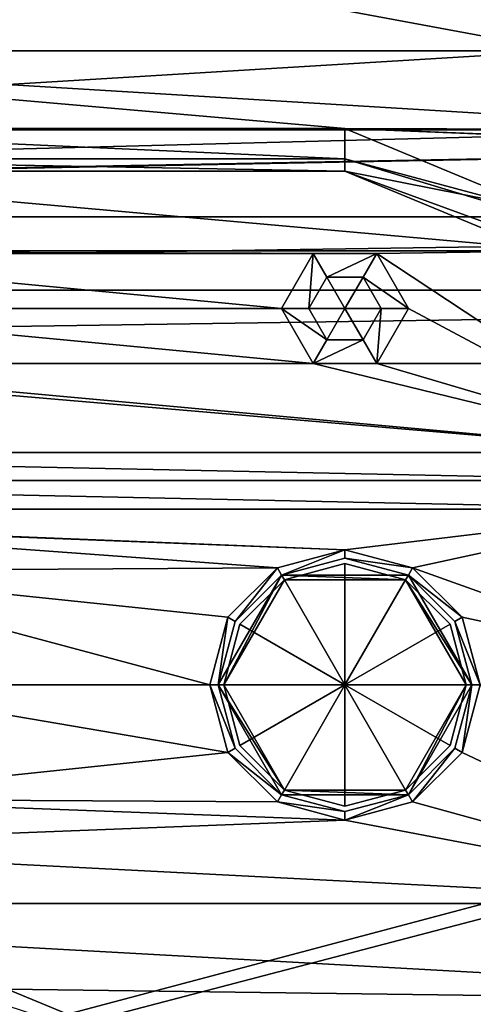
# Model space of a CAD drawing. Header units: inches. Extents: x -12.5 to 12.5, y -27.4 to 0.
# Tile 28 of 136: x 0 to 0.7, y -26 to -24.5. Entities that reach past the tile are written whole.
import ezdxf

# ---------------------------------------------------------------- set-up
doc = ezdxf.new("R2010")
doc.units = ezdxf.units.IN
doc.header["$LTSCALE"] = 52.148148
doc.header["$MEASUREMENT"] = 0
for name, color, linetype in [('1', 7, 'CONTINUOUS'), ('1115', 7, 'CONTINUOUS'), ('1183', 7, 'CONTINUOUS'), ('1184', 7, 'CONTINUOUS'), ('2', 7, 'CONTINUOUS'), ('29', 7, 'CONTINUOUS'), ('50', 7, 'CONTINUOUS'), ('86', 7, 'CONTINUOUS'), ('87', 7, 'CONTINUOUS'), ('9', 7, 'CONTINUOUS'), ('977', 7, 'CONTINUOUS'), ('978', 7, 'CONTINUOUS'), ('979', 7, 'CONTINUOUS'), ('980', 7, 'CONTINUOUS'), ('981', 7, 'CONTINUOUS'), ('982', 7, 'CONTINUOUS'), ('989', 7, 'CONTINUOUS'), ('990', 7, 'CONTINUOUS'), ('991', 7, 'CONTINUOUS'), ('992', 7, 'CONTINUOUS'), ('993', 7, 'CONTINUOUS'), ('994', 7, 'CONTINUOUS'), ('995', 7, 'CONTINUOUS'), ('996', 7, 'CONTINUOUS'), ('997', 7, 'CONTINUOUS')]:
    doc.layers.add(name, color=color, linetype=linetype)

msp = doc.modelspace()

# ---------------------------------------------------------------- linework, layer by layer
at = {"layer": '1', "linetype": 'Continuous'}
for points in [[(-0.7045, -24.259), (-0.8217, -24.5418), (0.7045, -24.259), (-0.7045, -24.259)], [(0.7045, -24.259), (-0.8217, -24.5418), (0.8217, -24.5418), (0.7045, -24.259)], [(-0.8217, -24.5418), (-1.1045, -24.659), (0.8217, -24.5418), (-0.8217, -24.5418)], [(-1.1045, -24.659), (1.1045, -24.659), (0.8217, -24.5418), (-1.1045, -24.659)], [(-3.8415, -24.7877), (-3.7165, -24.7877), (2.9795, -24.659), (-3.8415, -24.7877)], [(-1.1045, -24.659), (-3.8415, -24.7877), (1.1045, -24.659), (-1.1045, -24.659)], [(1.1045, -24.659), (-3.8415, -24.7877), (2.9795, -24.659), (1.1045, -24.659)], [(-3.7165, -24.7877), (3.7165, -24.7877), (2.9795, -24.659), (-3.7165, -24.7877)], [(-3.654, -24.896), (3.7165, -24.7877), (-3.7165, -24.7877), (-3.654, -24.896)], [(3.654, -24.896), (3.7165, -24.7877), (-3.654, -24.896), (3.654, -24.896)], [(3.7165, -25.0043), (3.654, -24.896), (-3.7165, -25.0043), (3.7165, -25.0043)], [(-3.7165, -25.0043), (3.654, -24.896), (-3.654, -24.896), (-3.7165, -25.0043)], [(3.8415, -25.0043), (3.7165, -25.0043), (-4.9442, -27.303), (3.8415, -25.0043)], [(3.7165, -25.0043), (-3.7165, -25.0043), (-4.9442, -27.303), (3.7165, -25.0043)], [(3.8415, -25.0043), (-4.9442, -27.303), (4.9442, -27.303), (3.8415, -25.0043)]]:
    msp.add_3dface(points, dxfattribs=at)
at = {"layer": '1115', "linetype": 'Continuous'}
msp.add_3dface([(0, -25.93, -3.3), (0.2828, -26.0472, -3.3), (0, -25.955, -3.2712), (0, -25.93, -3.3)], dxfattribs=at)
at = {"layer": '1183', "linetype": 'Continuous'}
for points in [[(0.5, -24.657, -0.375), (0.8981, -24.8219, -0.375), (0.5, -24.7015, -0.3935), (0.5, -24.657, -0.375)], [(0.5, -24.7015, -0.3935), (0.8981, -24.8219, -0.375), (0.7592, -24.771, -0.3935), (0.5, -24.7015, -0.3935)], [(0.5, -24.72, -0.438), (0.5, -24.7015, -0.3935), (0.7592, -24.771, -0.3935), (0.5, -24.72, -0.438)], [(0.8536, -24.8664, -0.438), (0.5, -24.72, -0.438), (0.7592, -24.771, -0.3935), (0.8536, -24.8664, -0.438)]]:
    msp.add_3dface(points, dxfattribs=at)
at = {"layer": '1184', "linetype": 'Continuous'}
for points in [[(-0.5, -24.657, -0.375), (0.5, -24.657, -0.375), (0.5, -24.7015, -0.3935), (-0.5, -24.657, -0.375)], [(-0.5, -24.7015, -0.3935), (-0.5, -24.657, -0.375), (0.5, -24.7015, -0.3935), (-0.5, -24.7015, -0.3935)], [(0.5, -24.72, -0.438), (-0.5, -24.72, -0.438), (-0.5, -24.7015, -0.3935), (0.5, -24.72, -0.438)], [(0.5, -24.72, -0.438), (-0.5, -24.7015, -0.3935), (0.5, -24.7015, -0.3935), (0.5, -24.72, -0.438)]]:
    msp.add_3dface(points, dxfattribs=at)
at = {"layer": '2', "linetype": 'Continuous'}
for points in [[(-0.9929, -25.136, -3.3), (0.9982, -25.1778, -3.3), (-0.9982, -25.1778, -3.3), (-0.9929, -25.136, -3.3)], [(0.9929, -25.136, -3.3), (0.9982, -25.1778, -3.3), (-0.9929, -25.136, -3.3), (0.9929, -25.136, -3.3)], [(-0.9982, -25.1778, -3.3), (1, -25.22, -3.3), (-1, -25.22, -3.3), (-0.9982, -25.1778, -3.3)], [(0.9982, -25.1778, -3.3), (1, -25.22, -3.3), (-0.9982, -25.1778, -3.3), (0.9982, -25.1778, -3.3)], [(-1, -25.22, -3.3), (1, -25.22, -3.3), (0.5, -25.28, -3.3), (-1, -25.22, -3.3)], [(-1, -25.22, -3.3), (0.5, -25.28, -3.3), (-0.5, -25.241, -3.3), (-1, -25.22, -3.3)], [(0.5, -25.28, -3.3), (1, -25.22, -3.3), (0.6, -25.3068, -3.3), (0.5, -25.28, -3.3)], [(1, -25.22, -3.3), (1, -25.45, -3.3), (0.6, -25.3068, -3.3), (1, -25.22, -3.3)], [(0.5, -25.28, -3.3), (0.4, -25.3068, -3.3), (-0.5, -25.241, -3.3), (0.5, -25.28, -3.3)], [(-0.5, -25.241, -3.3), (0.4, -25.3068, -3.3), (-0.331, -25.311, -3.3), (-0.5, -25.241, -3.3)], [(0.4, -25.3068, -3.3), (0.3268, -25.38, -3.3), (-0.331, -25.311, -3.3), (0.4, -25.3068, -3.3)], [(0.3268, -25.38, -3.3), (0.3, -25.48, -3.3), (-0.331, -25.311, -3.3), (0.3268, -25.38, -3.3)], [(0.3, -25.48, -3.3), (-0.261, -25.48, -3.3), (-0.331, -25.311, -3.3), (0.3, -25.48, -3.3)], [(0.6, -25.3068, -3.3), (1, -25.45, -3.3), (0.6732, -25.38, -3.3), (0.6, -25.3068, -3.3)], [(1, -25.45, -3.3), (0.7, -25.48, -3.3), (0.6732, -25.38, -3.3), (1, -25.45, -3.3)], [(-0.261, -25.48, -3.3), (0.3268, -25.58, -3.3), (-0.331, -25.649, -3.3), (-0.261, -25.48, -3.3)], [(0.3, -25.48, -3.3), (0.3268, -25.58, -3.3), (-0.261, -25.48, -3.3), (0.3, -25.48, -3.3)], [(0.7, -25.48, -3.3), (1.1464, -25.8036, -3.3), (0.6732, -25.58, -3.3), (0.7, -25.48, -3.3)], [(0.3268, -25.58, -3.3), (0.4, -25.6532, -3.3), (-0.331, -25.649, -3.3), (0.3268, -25.58, -3.3)], [(0.6732, -25.58, -3.3), (1.1464, -25.8036, -3.3), (0.6, -25.6532, -3.3), (0.6732, -25.58, -3.3)], [(-0.331, -25.649, -3.3), (0.5, -25.68, -3.3), (-0.5, -25.719, -3.3), (-0.331, -25.649, -3.3)], [(0.4, -25.6532, -3.3), (0.5, -25.68, -3.3), (-0.331, -25.649, -3.3), (0.4, -25.6532, -3.3)], [(0.6, -25.6532, -3.3), (1.1464, -25.8036, -3.3), (0.5, -25.68, -3.3), (0.6, -25.6532, -3.3)], [(0.5, -25.68, -3.3), (1.1464, -25.8036, -3.3), (-0.5, -25.719, -3.3), (0.5, -25.68, -3.3)], [(1.1464, -25.8036, -3.3), (-1.1464, -25.8036, -3.3), (-0.5, -25.719, -3.3), (1.1464, -25.8036, -3.3)], [(1.5, -25.95, -3.3), (0, -25.93, -3.3), (-1.1464, -25.8036, -3.3), (1.5, -25.95, -3.3)], [(1.1464, -25.8036, -3.3), (1.5, -25.95, -3.3), (-1.1464, -25.8036, -3.3), (1.1464, -25.8036, -3.3)], [(0.2828, -26.0472, -3.3), (0, -25.93, -3.3), (1.5, -25.95, -3.3), (0.2828, -26.0472, -3.3)], [(0.2828, -26.0472, -3.3), (1.5, -25.95, -3.3), (4.2125, -26.1784, -3.3), (0.2828, -26.0472, -3.3)]]:
    msp.add_3dface(points, dxfattribs=at)
at = {"layer": '29', "linetype": 'Continuous'}
for points in [[(0.5, -24.72, -0.438), (0.5, -24.72, -3.125), (-0.5, -24.72, -0.438), (0.5, -24.72, -0.438)], [(-0.5, -24.72, -0.438), (0.5, -24.72, -3.125), (-0.5, -24.72, -3.125), (-0.5, -24.72, -0.438)]]:
    msp.add_3dface(points, dxfattribs=at)
at = {"layer": '50', "linetype": 'Continuous'}
for points in [[(0.5, -24.72, -3.125), (0.5, -24.72, -0.438), (0.8536, -24.8664, -0.438), (0.5, -24.72, -3.125)], [(0.8225, -24.8379, -3.125), (0.5, -24.72, -3.125), (0.8536, -24.8664, -0.438), (0.8225, -24.8379, -3.125)]]:
    msp.add_3dface(points, dxfattribs=at)
at = {"layer": '86', "color": 253, "linetype": 'Continuous', "true_color": 0xa6b3ad}
for points in [[(-0.5, -24.72, -3.125), (0.8225, -24.8379, -3.125), (-0.8225, -24.8379, -3.125), (-0.5, -24.72, -3.125)], [(0.5, -24.72, -3.125), (0.8225, -24.8379, -3.125), (-0.5, -24.72, -3.125), (0.5, -24.72, -3.125)], [(-0.8225, -24.8379, -3.125), (0.8225, -24.8379, -3.125), (0.547, -24.8416, -3.125), (-0.8225, -24.8379, -3.125)], [(-0.453, -24.8416, -3.125), (-0.8225, -24.8379, -3.125), (0.453, -24.8416, -3.125), (-0.453, -24.8416, -3.125)], [(0.453, -24.8416, -3.125), (-0.8225, -24.8379, -3.125), (0.547, -24.8416, -3.125), (0.453, -24.8416, -3.125)], [(-0.406, -24.923, -3.125), (-0.453, -24.8416, -3.125), (0.406, -24.923, -3.125), (-0.406, -24.923, -3.125)], [(0.406, -24.923, -3.125), (-0.453, -24.8416, -3.125), (0.453, -24.8416, -3.125), (0.406, -24.923, -3.125)], [(0.8225, -24.8379, -3.125), (0.9929, -25.136, -3.125), (0.547, -24.8416, -3.125), (0.8225, -24.8379, -3.125)], [(0.547, -24.8416, -3.125), (0.9929, -25.136, -3.125), (0.594, -24.923, -3.125), (0.547, -24.8416, -3.125)], [(-0.453, -25.0044, -3.125), (-0.406, -24.923, -3.125), (0.453, -25.0044, -3.125), (-0.453, -25.0044, -3.125)], [(-0.406, -24.923, -3.125), (0.406, -24.923, -3.125), (0.453, -25.0044, -3.125), (-0.406, -24.923, -3.125)], [(0.594, -24.923, -3.125), (0.9929, -25.136, -3.125), (0.547, -25.0044, -3.125), (0.594, -24.923, -3.125)], [(0.9929, -25.136, -3.125), (-0.9929, -25.136, -3.125), (-0.547, -25.0044, -3.125), (0.9929, -25.136, -3.125)], [(-0.453, -25.0044, -3.125), (0.9929, -25.136, -3.125), (-0.547, -25.0044, -3.125), (-0.453, -25.0044, -3.125)], [(0.9929, -25.136, -3.125), (-0.453, -25.0044, -3.125), (0.453, -25.0044, -3.125), (0.9929, -25.136, -3.125)], [(0.547, -25.0044, -3.125), (0.9929, -25.136, -3.125), (0.453, -25.0044, -3.125), (0.547, -25.0044, -3.125)]]:
    msp.add_3dface(points, dxfattribs=at)
at = {"layer": '87', "linetype": 'Continuous'}
for points in [[(0.9929, -25.136, -3.3), (-0.9929, -25.136, -3.3), (0.9929, -25.136, -3.125), (0.9929, -25.136, -3.3)], [(0.9929, -25.136, -3.125), (-0.9929, -25.136, -3.3), (-0.9929, -25.136, -3.125), (0.9929, -25.136, -3.125)]]:
    msp.add_3dface(points, dxfattribs=at)
at = {"layer": '9', "linetype": 'Continuous'}
for points in [[(-0.8217, -24.5418, -0.375), (-0.7045, -24.259, -0.375), (0.8217, -24.5418, -0.375), (-0.8217, -24.5418, -0.375)], [(0.8217, -24.5418, -0.375), (-0.7045, -24.259, -0.375), (0.7045, -24.259, -0.375), (0.8217, -24.5418, -0.375)], [(0.5, -24.657, -0.375), (-0.5, -24.657, -0.375), (-0.8217, -24.5418, -0.375), (0.5, -24.657, -0.375)], [(0.5, -24.657, -0.375), (-0.8217, -24.5418, -0.375), (1.1045, -24.659, -0.375), (0.5, -24.657, -0.375)], [(1.1045, -24.659, -0.375), (-0.8217, -24.5418, -0.375), (0.8217, -24.5418, -0.375), (1.1045, -24.659, -0.375)], [(3.8415, -24.7877, -0.375), (3.7165, -24.7877, -0.375), (0.5, -24.657, -0.375), (3.8415, -24.7877, -0.375)], [(0.5, -24.657, -0.375), (3.7165, -24.7877, -0.375), (0.8981, -24.8219, -0.375), (0.5, -24.657, -0.375)], [(3.8415, -24.7877, -0.375), (0.5, -24.657, -0.375), (1.1045, -24.659, -0.375), (3.8415, -24.7877, -0.375)]]:
    msp.add_3dface(points, dxfattribs=at)
at = {"layer": '977', "linetype": 'Continuous'}
for points in [[(0.4465, -24.923, -2.711), (0.5, -24.923, -2.6789), (0.4733, -24.9693, -2.711), (0.4465, -24.923, -2.711)], [(0.4733, -24.9693, -2.711), (0.5, -24.923, -2.6789), (0.5268, -24.9693, -2.711), (0.4733, -24.9693, -2.711)], [(0.5268, -24.9693, -2.711), (0.5, -24.923, -2.6789), (0.5535, -24.923, -2.711), (0.5268, -24.9693, -2.711)]]:
    msp.add_3dface(points, dxfattribs=at)
at = {"layer": '978', "linetype": 'Continuous'}
for points in [[(0.4465, -24.923, -2.711), (0.4733, -24.9693, -2.711), (0.4465, -24.923, -3.0784), (0.4465, -24.923, -2.711)], [(0.4465, -24.923, -3.0784), (0.4733, -24.9693, -2.711), (0.4733, -24.9693, -3.0784), (0.4465, -24.923, -3.0784)], [(0.5268, -24.9693, -2.711), (0.5535, -24.923, -2.711), (0.5268, -24.9693, -3.0784), (0.5268, -24.9693, -2.711)], [(0.5268, -24.9693, -3.0784), (0.5535, -24.923, -2.711), (0.5535, -24.923, -3.0784), (0.5268, -24.9693, -3.0784)], [(0.4733, -24.9693, -2.711), (0.5268, -24.9693, -2.711), (0.4733, -24.9693, -3.0784), (0.4733, -24.9693, -2.711)], [(0.4733, -24.9693, -3.0784), (0.5268, -24.9693, -2.711), (0.5268, -24.9693, -3.0784), (0.4733, -24.9693, -3.0784)]]:
    msp.add_3dface(points, dxfattribs=at)
at = {"layer": '979', "linetype": 'Continuous'}
for points in [[(0.453, -25.0044, -3.125), (0.406, -24.923, -3.125), (0.4733, -24.9693, -3.0784), (0.453, -25.0044, -3.125)], [(0.406, -24.923, -3.125), (0.4465, -24.923, -3.0784), (0.4733, -24.9693, -3.0784), (0.406, -24.923, -3.125)], [(0.547, -25.0044, -3.125), (0.5268, -24.9693, -3.0784), (0.5535, -24.923, -3.0784), (0.547, -25.0044, -3.125)], [(0.594, -24.923, -3.125), (0.547, -25.0044, -3.125), (0.5535, -24.923, -3.0784), (0.594, -24.923, -3.125)], [(0.547, -25.0044, -3.125), (0.453, -25.0044, -3.125), (0.5268, -24.9693, -3.0784), (0.547, -25.0044, -3.125)], [(0.453, -25.0044, -3.125), (0.4733, -24.9693, -3.0784), (0.5268, -24.9693, -3.0784), (0.453, -25.0044, -3.125)]]:
    msp.add_3dface(points, dxfattribs=at)
at = {"layer": '980', "linetype": 'Continuous'}
for points in [[(0.5, -24.923, -2.6789), (0.4465, -24.923, -2.711), (0.4733, -24.8767, -2.711), (0.5, -24.923, -2.6789)], [(0.5268, -24.8767, -2.711), (0.5, -24.923, -2.6789), (0.4733, -24.8767, -2.711), (0.5268, -24.8767, -2.711)], [(0.5535, -24.923, -2.711), (0.5, -24.923, -2.6789), (0.5268, -24.8767, -2.711), (0.5535, -24.923, -2.711)]]:
    msp.add_3dface(points, dxfattribs=at)
at = {"layer": '981', "linetype": 'Continuous'}
for points in [[(0.4465, -24.923, -2.711), (0.4465, -24.923, -3.0784), (0.4733, -24.8767, -3.0784), (0.4465, -24.923, -2.711)], [(0.4733, -24.8767, -2.711), (0.4465, -24.923, -2.711), (0.4733, -24.8767, -3.0784), (0.4733, -24.8767, -2.711)], [(0.5268, -24.8767, -2.711), (0.4733, -24.8767, -2.711), (0.5268, -24.8767, -3.0784), (0.5268, -24.8767, -2.711)], [(0.5268, -24.8767, -3.0784), (0.4733, -24.8767, -2.711), (0.4733, -24.8767, -3.0784), (0.5268, -24.8767, -3.0784)], [(0.5535, -24.923, -3.0784), (0.5535, -24.923, -2.711), (0.5268, -24.8767, -2.711), (0.5535, -24.923, -3.0784)], [(0.5535, -24.923, -3.0784), (0.5268, -24.8767, -2.711), (0.5268, -24.8767, -3.0784), (0.5535, -24.923, -3.0784)]]:
    msp.add_3dface(points, dxfattribs=at)
at = {"layer": '982', "linetype": 'Continuous'}
for points in [[(0.406, -24.923, -3.125), (0.453, -24.8416, -3.125), (0.4465, -24.923, -3.0784), (0.406, -24.923, -3.125)], [(0.4465, -24.923, -3.0784), (0.453, -24.8416, -3.125), (0.4733, -24.8767, -3.0784), (0.4465, -24.923, -3.0784)], [(0.453, -24.8416, -3.125), (0.547, -24.8416, -3.125), (0.4733, -24.8767, -3.0784), (0.453, -24.8416, -3.125)], [(0.547, -24.8416, -3.125), (0.5268, -24.8767, -3.0784), (0.4733, -24.8767, -3.0784), (0.547, -24.8416, -3.125)], [(0.547, -24.8416, -3.125), (0.594, -24.923, -3.125), (0.5268, -24.8767, -3.0784), (0.547, -24.8416, -3.125)], [(0.594, -24.923, -3.125), (0.5535, -24.923, -3.0784), (0.5268, -24.8767, -3.0784), (0.594, -24.923, -3.125)]]:
    msp.add_3dface(points, dxfattribs=at)
at = {"layer": '989', "linetype": 'Continuous'}
for points in [[(0.3205, -25.48, -2.5), (0.5, -25.48, -2.3921), (0.3445, -25.5697, -2.5), (0.3205, -25.48, -2.5)], [(0.3445, -25.5697, -2.5), (0.5, -25.48, -2.3921), (0.4103, -25.6355, -2.5), (0.3445, -25.5697, -2.5)], [(0.4103, -25.6355, -2.5), (0.5, -25.48, -2.3921), (0.5, -25.6595, -2.5), (0.4103, -25.6355, -2.5)], [(0.5, -25.6595, -2.5), (0.5, -25.48, -2.3921), (0.5897, -25.6355, -2.5), (0.5, -25.6595, -2.5)], [(0.5897, -25.6355, -2.5), (0.5, -25.48, -2.3921), (0.6555, -25.5697, -2.5), (0.5897, -25.6355, -2.5)], [(0.6555, -25.5697, -2.5), (0.5, -25.48, -2.3921), (0.6795, -25.48, -2.5), (0.6555, -25.5697, -2.5)]]:
    msp.add_3dface(points, dxfattribs=at)
at = {"layer": '990', "linetype": 'Continuous'}
for points in [[(0.3205, -25.48, -2.5), (0.3445, -25.5697, -2.5), (0.3205, -25.48, -2.7), (0.3205, -25.48, -2.5)], [(0.3445, -25.5697, -2.5), (0.4103, -25.6355, -2.5), (0.3205, -25.48, -2.7), (0.3445, -25.5697, -2.5)], [(0.3205, -25.48, -2.7), (0.4103, -25.6355, -2.5), (0.4103, -25.6355, -2.7), (0.3205, -25.48, -2.7)], [(0.6555, -25.5697, -2.5), (0.6795, -25.48, -2.5), (0.5897, -25.6355, -2.7), (0.6555, -25.5697, -2.5)], [(0.5897, -25.6355, -2.7), (0.6795, -25.48, -2.5), (0.6795, -25.48, -2.7), (0.5897, -25.6355, -2.7)], [(0.5897, -25.6355, -2.5), (0.6555, -25.5697, -2.5), (0.5897, -25.6355, -2.7), (0.5897, -25.6355, -2.5)], [(0.4103, -25.6355, -2.5), (0.5, -25.6595, -2.5), (0.4103, -25.6355, -2.7), (0.4103, -25.6355, -2.5)], [(0.5, -25.6595, -2.5), (0.5897, -25.6355, -2.5), (0.4103, -25.6355, -2.7), (0.5, -25.6595, -2.5)], [(0.4103, -25.6355, -2.7), (0.5897, -25.6355, -2.5), (0.5897, -25.6355, -2.7), (0.4103, -25.6355, -2.7)]]:
    msp.add_3dface(points, dxfattribs=at)
at = {"layer": '991', "linetype": 'Continuous'}
for points in [[(0.4062, -25.3176, -2.7), (0.3205, -25.48, -2.7), (0.3125, -25.48, -2.7), (0.4062, -25.3176, -2.7)], [(0.3205, -25.48, -2.7), (0.4062, -25.3176, -2.7), (0.4103, -25.3245, -2.7), (0.3205, -25.48, -2.7)], [(0.4062, -25.3176, -2.7), (0.5938, -25.3176, -2.7), (0.5897, -25.3245, -2.7), (0.4062, -25.3176, -2.7)], [(0.4103, -25.3245, -2.7), (0.4062, -25.3176, -2.7), (0.5897, -25.3245, -2.7), (0.4103, -25.3245, -2.7)], [(0.5938, -25.3176, -2.7), (0.6875, -25.48, -2.7), (0.5897, -25.3245, -2.7), (0.5938, -25.3176, -2.7)], [(0.6875, -25.48, -2.7), (0.6795, -25.48, -2.7), (0.5897, -25.3245, -2.7), (0.6875, -25.48, -2.7)], [(0.3205, -25.48, -2.7), (0.4103, -25.6355, -2.7), (0.3125, -25.48, -2.7), (0.3205, -25.48, -2.7)], [(0.3125, -25.48, -2.7), (0.4103, -25.6355, -2.7), (0.4062, -25.6424, -2.7), (0.3125, -25.48, -2.7)], [(0.5897, -25.6355, -2.7), (0.6795, -25.48, -2.7), (0.5938, -25.6424, -2.7), (0.5897, -25.6355, -2.7)], [(0.6795, -25.48, -2.7), (0.6875, -25.48, -2.7), (0.5938, -25.6424, -2.7), (0.6795, -25.48, -2.7)], [(0.4062, -25.6424, -2.7), (0.4103, -25.6355, -2.7), (0.5938, -25.6424, -2.7), (0.4062, -25.6424, -2.7)], [(0.4103, -25.6355, -2.7), (0.5897, -25.6355, -2.7), (0.5938, -25.6424, -2.7), (0.4103, -25.6355, -2.7)]]:
    msp.add_3dface(points, dxfattribs=at)
at = {"layer": '992', "linetype": 'Continuous'}
for points in [[(0.3125, -25.48, -2.7), (0.4062, -25.6424, -2.7), (0.3125, -25.48, -3.2856), (0.3125, -25.48, -2.7)], [(0.3125, -25.48, -3.2856), (0.4062, -25.6424, -2.7), (0.3376, -25.5738, -3.2856), (0.3125, -25.48, -3.2856)], [(0.5938, -25.6424, -2.7), (0.6875, -25.48, -2.7), (0.5938, -25.6424, -3.2856), (0.5938, -25.6424, -2.7)], [(0.5938, -25.6424, -3.2856), (0.6875, -25.48, -2.7), (0.6624, -25.5738, -3.2856), (0.5938, -25.6424, -3.2856)], [(0.6624, -25.5738, -3.2856), (0.6875, -25.48, -2.7), (0.6875, -25.48, -3.2856), (0.6624, -25.5738, -3.2856)], [(0.3376, -25.5738, -3.2856), (0.4062, -25.6424, -2.7), (0.4062, -25.6424, -3.2856), (0.3376, -25.5738, -3.2856)], [(0.4062, -25.6424, -2.7), (0.5938, -25.6424, -2.7), (0.4062, -25.6424, -3.2856), (0.4062, -25.6424, -2.7)], [(0.4062, -25.6424, -3.2856), (0.5938, -25.6424, -2.7), (0.5, -25.6675, -3.2856), (0.4062, -25.6424, -3.2856)], [(0.5, -25.6675, -3.2856), (0.5938, -25.6424, -2.7), (0.5938, -25.6424, -3.2856), (0.5, -25.6675, -3.2856)]]:
    msp.add_3dface(points, dxfattribs=at)
at = {"layer": '993', "linetype": 'Continuous'}
for points in [[(0.3268, -25.58, -3.3), (0.3, -25.48, -3.3), (0.3376, -25.5738, -3.2856), (0.3268, -25.58, -3.3)], [(0.3, -25.48, -3.3), (0.3125, -25.48, -3.2856), (0.3376, -25.5738, -3.2856), (0.3, -25.48, -3.3)], [(0.6732, -25.58, -3.3), (0.6624, -25.5738, -3.2856), (0.6875, -25.48, -3.2856), (0.6732, -25.58, -3.3)], [(0.7, -25.48, -3.3), (0.6732, -25.58, -3.3), (0.6875, -25.48, -3.2856), (0.7, -25.48, -3.3)], [(0.3268, -25.58, -3.3), (0.3376, -25.5738, -3.2856), (0.4062, -25.6424, -3.2856), (0.3268, -25.58, -3.3)], [(0.6, -25.6532, -3.3), (0.5938, -25.6424, -3.2856), (0.6624, -25.5738, -3.2856), (0.6, -25.6532, -3.3)], [(0.6732, -25.58, -3.3), (0.6, -25.6532, -3.3), (0.6624, -25.5738, -3.2856), (0.6732, -25.58, -3.3)], [(0.4, -25.6532, -3.3), (0.3268, -25.58, -3.3), (0.4062, -25.6424, -3.2856), (0.4, -25.6532, -3.3)], [(0.4, -25.6532, -3.3), (0.4062, -25.6424, -3.2856), (0.5, -25.6675, -3.2856), (0.4, -25.6532, -3.3)], [(0.6, -25.6532, -3.3), (0.5, -25.68, -3.3), (0.5938, -25.6424, -3.2856), (0.6, -25.6532, -3.3)], [(0.5, -25.68, -3.3), (0.5, -25.6675, -3.2856), (0.5938, -25.6424, -3.2856), (0.5, -25.68, -3.3)], [(0.5, -25.68, -3.3), (0.4, -25.6532, -3.3), (0.5, -25.6675, -3.2856), (0.5, -25.68, -3.3)]]:
    msp.add_3dface(points, dxfattribs=at)
at = {"layer": '994', "linetype": 'Continuous'}
for points in [[(0.5, -25.3005, -2.5), (0.5, -25.48, -2.3921), (0.4103, -25.3245, -2.5), (0.5, -25.3005, -2.5)], [(0.5897, -25.3245, -2.5), (0.5, -25.48, -2.3921), (0.5, -25.3005, -2.5), (0.5897, -25.3245, -2.5)], [(0.4103, -25.3245, -2.5), (0.5, -25.48, -2.3921), (0.3445, -25.3903, -2.5), (0.4103, -25.3245, -2.5)], [(0.6555, -25.3903, -2.5), (0.5, -25.48, -2.3921), (0.5897, -25.3245, -2.5), (0.6555, -25.3903, -2.5)], [(0.5, -25.48, -2.3921), (0.3205, -25.48, -2.5), (0.3445, -25.3903, -2.5), (0.5, -25.48, -2.3921)], [(0.6795, -25.48, -2.5), (0.5, -25.48, -2.3921), (0.6555, -25.3903, -2.5), (0.6795, -25.48, -2.5)]]:
    msp.add_3dface(points, dxfattribs=at)
at = {"layer": '995', "linetype": 'Continuous'}
for points in [[(0.5897, -25.3245, -2.7), (0.5, -25.3005, -2.5), (0.4103, -25.3245, -2.5), (0.5897, -25.3245, -2.7)], [(0.5897, -25.3245, -2.7), (0.5897, -25.3245, -2.5), (0.5, -25.3005, -2.5), (0.5897, -25.3245, -2.7)], [(0.3205, -25.48, -2.5), (0.3205, -25.48, -2.7), (0.4103, -25.3245, -2.7), (0.3205, -25.48, -2.5)], [(0.3205, -25.48, -2.5), (0.4103, -25.3245, -2.7), (0.3445, -25.3903, -2.5), (0.3205, -25.48, -2.5)], [(0.4103, -25.3245, -2.7), (0.4103, -25.3245, -2.5), (0.3445, -25.3903, -2.5), (0.4103, -25.3245, -2.7)], [(0.4103, -25.3245, -2.7), (0.5897, -25.3245, -2.7), (0.4103, -25.3245, -2.5), (0.4103, -25.3245, -2.7)], [(0.5897, -25.3245, -2.7), (0.6795, -25.48, -2.7), (0.5897, -25.3245, -2.5), (0.5897, -25.3245, -2.7)], [(0.6795, -25.48, -2.7), (0.6555, -25.3903, -2.5), (0.5897, -25.3245, -2.5), (0.6795, -25.48, -2.7)], [(0.6795, -25.48, -2.7), (0.6795, -25.48, -2.5), (0.6555, -25.3903, -2.5), (0.6795, -25.48, -2.7)]]:
    msp.add_3dface(points, dxfattribs=at)
at = {"layer": '996', "linetype": 'Continuous'}
for points in [[(0.5938, -25.3176, -3.2856), (0.4062, -25.3176, -2.7), (0.5, -25.2925, -3.2856), (0.5938, -25.3176, -3.2856)], [(0.5, -25.2925, -3.2856), (0.4062, -25.3176, -2.7), (0.4062, -25.3176, -3.2856), (0.5, -25.2925, -3.2856)], [(0.4062, -25.3176, -2.7), (0.3125, -25.48, -2.7), (0.4062, -25.3176, -3.2856), (0.4062, -25.3176, -2.7)], [(0.4062, -25.3176, -3.2856), (0.3125, -25.48, -2.7), (0.3376, -25.3863, -3.2856), (0.4062, -25.3176, -3.2856)], [(0.5938, -25.3176, -2.7), (0.4062, -25.3176, -2.7), (0.5938, -25.3176, -3.2856), (0.5938, -25.3176, -2.7)], [(0.6875, -25.48, -2.7), (0.5938, -25.3176, -2.7), (0.6875, -25.48, -3.2856), (0.6875, -25.48, -2.7)], [(0.6875, -25.48, -3.2856), (0.5938, -25.3176, -2.7), (0.6624, -25.3863, -3.2856), (0.6875, -25.48, -3.2856)], [(0.6624, -25.3863, -3.2856), (0.5938, -25.3176, -2.7), (0.5938, -25.3176, -3.2856), (0.6624, -25.3863, -3.2856)], [(0.3125, -25.48, -2.7), (0.3125, -25.48, -3.2856), (0.3376, -25.3863, -3.2856), (0.3125, -25.48, -2.7)]]:
    msp.add_3dface(points, dxfattribs=at)
at = {"layer": '997', "linetype": 'Continuous'}
for points in [[(0.4, -25.3068, -3.3), (0.5, -25.28, -3.3), (0.4062, -25.3176, -3.2856), (0.4, -25.3068, -3.3)], [(0.5, -25.28, -3.3), (0.5, -25.2925, -3.2856), (0.4062, -25.3176, -3.2856), (0.5, -25.28, -3.3)], [(0.5, -25.28, -3.3), (0.6, -25.3068, -3.3), (0.5, -25.2925, -3.2856), (0.5, -25.28, -3.3)], [(0.6, -25.3068, -3.3), (0.5938, -25.3176, -3.2856), (0.5, -25.2925, -3.2856), (0.6, -25.3068, -3.3)], [(0.3268, -25.38, -3.3), (0.4, -25.3068, -3.3), (0.3376, -25.3863, -3.2856), (0.3268, -25.38, -3.3)], [(0.4, -25.3068, -3.3), (0.4062, -25.3176, -3.2856), (0.3376, -25.3863, -3.2856), (0.4, -25.3068, -3.3)], [(0.6, -25.3068, -3.3), (0.6732, -25.38, -3.3), (0.5938, -25.3176, -3.2856), (0.6, -25.3068, -3.3)], [(0.6732, -25.38, -3.3), (0.6624, -25.3863, -3.2856), (0.5938, -25.3176, -3.2856), (0.6732, -25.38, -3.3)], [(0.3, -25.48, -3.3), (0.3268, -25.38, -3.3), (0.3125, -25.48, -3.2856), (0.3, -25.48, -3.3)], [(0.3125, -25.48, -3.2856), (0.3268, -25.38, -3.3), (0.3376, -25.3863, -3.2856), (0.3125, -25.48, -3.2856)], [(0.6732, -25.38, -3.3), (0.7, -25.48, -3.3), (0.6624, -25.3863, -3.2856), (0.6732, -25.38, -3.3)], [(0.7, -25.48, -3.3), (0.6875, -25.48, -3.2856), (0.6624, -25.3863, -3.2856), (0.7, -25.48, -3.3)]]:
    msp.add_3dface(points, dxfattribs=at)

doc.saveas('drawing.dxf')
